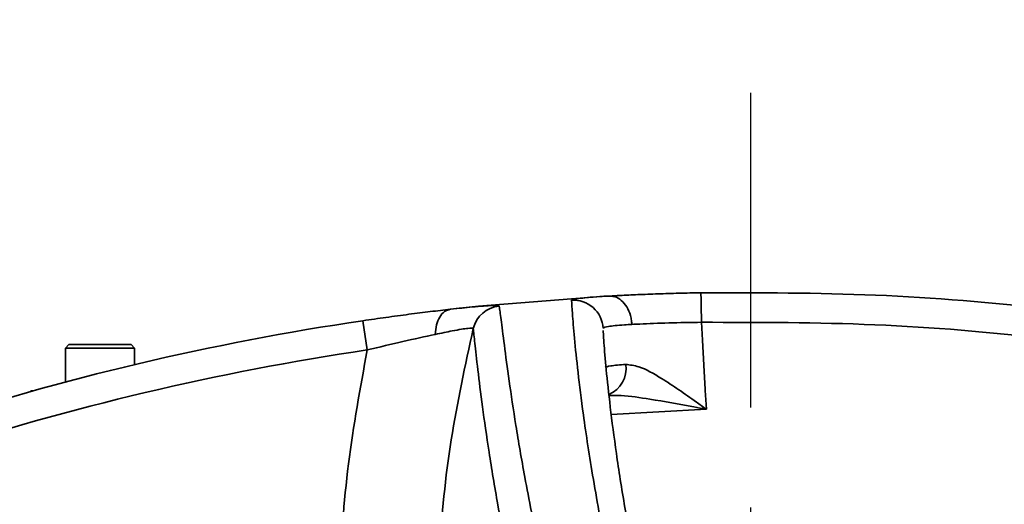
# Model space of a CAD drawing. Header units: millimetres. Extents: x -10540 to 6039, y -7467 to 6433.
# Tile 46 of 236: x -4465 to -4365, y -1805 to -1756. Entities that reach past the tile are written whole.
import ezdxf

# ---------------------------------------------------------------- set-up
doc = ezdxf.new("R2010")
doc.units = ezdxf.units.MM
doc.header["$LTSCALE"] = 8
doc.header["$PDSIZE"] = -1
doc.linetypes.add('CENTER', pattern=[10.16, 6.35, -1.27, 1.27, -1.27])
doc.layers.get('Defpoints').update_dxf_attribs({"true_color": 0x5e5e5e})
doc.layers.add('细实线层', color=7, linetype='Continuous')
doc.dimstyles.new('ISO-25', dxfattribs={"dimscale": 20, "dimtxt": 5, "dimasz": 6, "dimexe": 6, "dimexo": 0.625, "dimtad": 1, "dimtoh": 1, "dimdec": 0, "dimtxsty": 'Standard', "dimcen": 2.5, "dimclrd": 1, "dimclre": 1, "dimclrt": 4, "dimadec": 1, "dimazin": 2, "dimtfac": 1, "dimtdec": 0, "dimtmove": 0, "dimatfit": 0, "dimfxl": 1, "dimarcsym": 0})

# ---------------------------------------------------------------- blocks, each defined once
blk = doc.blocks.new('*D82')
at = {"color": 1, "lineweight": -2, "transparency": 16777216}
blk.add_line((-4390.826, -2053.666), (-1914.796, -1562.843), dxfattribs=at)
at = {"color": 1, "transparency": 16777216}
blk.add_solid([(-1918.685, -1543.225), (-1910.907, -1582.462), (-1797.086, -1539.51)], dxfattribs=at)
at = {"layer": 'Defpoints', "color": 0, "transparency": 16777216}
for p in [(-1797.086, -1539.51), (-4390.826, -2053.666)]:
    blk.add_point(p, dxfattribs=at)
at = {"color": 4, "transparency": 16777216, "insert": (-2280.77, -1551.285), "char_height": 100, "attachment_point": 5, "rotation": 11.21237}
blk.add_mtext('{\\H1.4x;R2644}', dxfattribs=at)
blk = doc.blocks.new('*U99')
at = {"color": 0, "linetype": 'CENTER', "transparency": 16777216}
blk.add_line((0, 14.5), (0, 290.212), dxfattribs=at)
blk = doc.blocks.new('*D106')
at = {"layer": 'Defpoints', "color": 0, "transparency": 16777216}
for p in [(-3956.901, -1811.565), (-4390.826, -2053.666)]:
    blk.add_point(p, dxfattribs=at)
at = {"layer": '细实线层', "color": 1, "lineweight": -2, "transparency": 16777216}
for p, q in [((-3852.108, -1753.097), (-3557.283, -1588.604)), ((-3557.283, -1588.604), (-3268.94, -1588.604)), ((-4390.826, -2053.666), (-3956.901, -1811.565))]:
    blk.add_line(p, q, dxfattribs=at)
at = {"layer": '细实线层', "color": 1, "transparency": 16777216}
blk.add_solid([(-3861.852, -1735.632), (-3842.363, -1770.562), (-3956.901, -1811.565)], dxfattribs=at)
at = {"layer": '细实线层', "color": 4, "transparency": 16777216, "insert": (-3406.861, -1526.104), "char_height": 100, "attachment_point": 5}
blk.add_mtext('R497', dxfattribs=at)

msp = doc.modelspace()

# ---------------------------------------------------------------- linework, layer by layer
at = {"linetype": 'Continuous', "lineweight": 35}
for p, q in [((-4405.999, -1784.093), (-4418.46, -1785.084)), ((-4418.46, -1785.084), (-4421.301, -1785.392)), ((-4430.16, -1786.547), (-4429.723, -1789.515)), ((-4459.976, -1788.966), (-4460.326, -1789.316)), ((-4460.326, -1789.316), (-4460.326, -1792.764)), ((-4453.326, -1789.316), (-4460.326, -1789.316)), ((-4459.976, -1788.966), (-4453.676, -1788.966)), ((-4453.326, -1789.316), (-4453.676, -1788.966)), ((-4453.326, -1791), (-4453.326, -1789.316)), ((-4463.826, -1793.722), (-4463.826, -1793.666)), ((-4463.826, -1793.666), (-4463.627, -1793.666)), ((-4395.344, -1795.521), (-4404.987, -1796.063))]:
    msp.add_line(p, q, dxfattribs=at)
at = {"linetype": 'Continuous', "lineweight": 35, "flags": 128}
for points in [[(-4395.838, -1786.713), (-4395.849, -1786.128), (-4395.859, -1785.565), (-4395.869, -1785.047), (-4395.878, -1784.592), (-4395.885, -1784.219), (-4395.89, -1783.942), (-4395.893, -1783.771), (-4395.894, -1783.714)], [(-4395.838, -1786.713), (-4395.736, -1788.527), (-4395.594, -1791.066), (-4395.456, -1793.515), (-4395.451, -1793.606), (-4395.344, -1795.521)]]:
    msp.add_lwpolyline(points, dxfattribs=at)
at = {"color": 4}
msp.add_circle((-4390.826, -2053.666), 496.895, dxfattribs=at)
at = {"linetype": 'Continuous', "lineweight": 35}
for centre, radius, start, end in [((-4408.815, -1787.471), 2.999, 3.23372, 93.87628), ((-4416.061, -1788.052), 3, 95.41459, 166.18498), ((-4390.826, -2053.666), 270, 98.37675, 108.22469), ((-4390.826, -2053.666), 267, 98.37675, 108.22469), ((-4406.337, -1791.388), 2.849, 293.06872, 8.36121)]:
    msp.add_arc(centre, radius, start, end, dxfattribs=at)
for points, knots in [([(-4405.173, -1784.048), (-4404.822, -1784.029), (-4403.937, -1783.983), (-4402.295, -1783.908), (-4400.281, -1783.829), (-4398.119, -1783.761), (-4396.643, -1783.73), (-4395.894, -1783.714)], [0, 0, 0, 0, 0.139823, 0.351586, 0.56943, 0.7817, 1, 1, 1, 1]), ([(-4395.894, -1783.714), (-4389.99, -1783.715), (-4378.156, -1783.716), (-4363.77, -1784.922), (-4351.211, -1786.526), (-4340.459, -1788.282), (-4332.357, -1790.097), (-4328.302, -1791.005)], [0, 0, 0, 0, 0.259798, 0.520722, 0.634633, 0.817122, 1, 1, 1, 1]), ([(-4409.017, -1784.479), (-4408.984, -1784.45), (-4408.916, -1784.391), (-4408.348, -1784.298), (-4407.443, -1784.202), (-4406.353, -1784.119), (-4405.509, -1784.068), (-4405.173, -1784.048)], [0, 0, 0, 0, 0.211085, 0.428285, 0.639438, 0.856717, 1, 1, 1, 1]), ([(-4389.431, -1859.173), (-4391.037, -1855.547), (-4394.25, -1848.294), (-4398.008, -1837.855), (-4401.129, -1827.858), (-4403.573, -1818.565), (-4405.461, -1810.066), (-4406.867, -1802.481), (-4407.796, -1796.389), (-4408.385, -1791.654), (-4408.739, -1788.185), (-4408.951, -1785.592), (-4408.995, -1784.85), (-4409.017, -1784.479)], [0, 0, 0, 0, 0.101156, 0.202315, 0.304008, 0.4057, 0.503597, 0.601526, 0.699399, 0.774534, 0.849765, 0.92494, 1, 1, 1, 1]), ([(-4405.999, -1784.093), (-4405.974, -1784.091), (-4405.699, -1784.076), (-4405.424, -1784.061), (-4405.173, -1784.048)], [0, 0, 0, 0, 0.090562, 1, 1, 1, 1]), ([(-4402.895, -1786.925), (-4402.898, -1786.877), (-4402.913, -1786.658), (-4402.998, -1786.11), (-4403.27, -1785.326), (-4403.793, -1784.592), (-4404.455, -1784.109), (-4404.934, -1784.068), (-4405.173, -1784.048)], [0, 0, 0, 0, 0.0307785, 0.1401871, 0.3551408, 0.5700939, 0.785047, 1, 1, 1, 1]), ([(-4430.16, -1786.547), (-4429.381, -1786.434), (-4427.803, -1786.206), (-4425.501, -1785.899), (-4423.277, -1785.62), (-4421.966, -1785.468), (-4421.301, -1785.392)], [0, 0, 0, 0, 0.245987, 0.49837, 0.745615, 1, 1, 1, 1]), ([(-4421.301, -1785.392), (-4421.301, -1785.392), (-4420.484, -1785.299), (-4419.238, -1785.168), (-4417.883, -1785.053), (-4417.018, -1785.003), (-4416.463, -1785.002), (-4416.384, -1785.044), (-4416.344, -1785.065)], [0, 0, 0, 0, 0.000005, 0.273622, 0.45517, 0.636675, 0.818343, 1, 1, 1, 1]), ([(-4416.344, -1785.065), (-4416.289, -1785.441), (-4416.177, -1786.194), (-4415.848, -1788.886), (-4415.365, -1792.515), (-4414.689, -1797.047), (-4413.722, -1802.7), (-4412.363, -1809.538), (-4410.483, -1817.644), (-4408.113, -1826.428), (-4405.193, -1835.764), (-4401.668, -1845.545), (-4397.442, -1855.703), (-4392.415, -1866.161), (-4386.678, -1876.433), (-4380.35, -1886.419), (-4375.495, -1892.83), (-4373.067, -1896.035)], [0, 0, 0, 0, 0.058511, 0.117128, 0.17584, 0.234567, 0.29317, 0.365528, 0.437937, 0.510359, 0.582733, 0.654988, 0.727292, 0.799582, 0.871816, 0.935911, 1, 1, 1, 1]), ([(-4395.838, -1786.713), (-4396.96, -1786.729), (-4399.204, -1786.76), (-4401.544, -1786.856), (-4402.629, -1786.911), (-4402.895, -1786.925)], [0, 0, 0, 0, 0.430005, 0.859916, 1, 1, 1, 1]), ([(-4328.984, -1793.927), (-4334.236, -1792.772), (-4344.76, -1790.457), (-4361.221, -1788.159), (-4378.27, -1786.714), (-4389.974, -1786.714), (-4395.838, -1786.713)], [0, 0, 0, 0, 0.239243, 0.479365, 0.73912, 1, 1, 1, 1]), ([(-4418.975, -1787.336), (-4419.089, -1787.313), (-4419.318, -1787.266), (-4420.841, -1787.523), (-4422.228, -1787.812), (-4422.829, -1787.937)], [0, 0, 0, 0, 0.359975, 0.722562, 1, 1, 1, 1]), ([(-4418.975, -1787.336), (-4419.793, -1791.084), (-4421.429, -1798.579), (-4422.588, -1810.194), (-4422.661, -1822.004), (-4421.515, -1834.032), (-4419.139, -1846), (-4415.564, -1857.938), (-4410.868, -1869.632), (-4405.799, -1879.754), (-4400.831, -1888.312), (-4396.228, -1895.456), (-4391.334, -1902.431), (-4387.833, -1906.921), (-4386.083, -1909.166)], [0, 0, 0, 0, 0.087828, 0.175645, 0.266811, 0.357979, 0.451911, 0.545861, 0.643019, 0.740201, 0.804901, 0.869606, 0.934802, 1, 1, 1, 1]), ([(-4374.982, -1900.246), (-4377.475, -1896.996), (-4382.463, -1890.497), (-4388.948, -1880.359), (-4394.817, -1869.934), (-4399.951, -1859.319), (-4404.26, -1849.005), (-4407.844, -1839.078), (-4410.806, -1829.609), (-4413.203, -1820.7), (-4415.097, -1812.467), (-4416.457, -1805.515), (-4417.415, -1799.756), (-4418.075, -1795.125), (-4418.537, -1791.389), (-4418.839, -1788.584), (-4418.93, -1787.751), (-4418.975, -1787.336)], [0, 0, 0, 0, 0.06436, 0.128727, 0.201126, 0.273583, 0.346057, 0.418478, 0.490828, 0.563227, 0.635614, 0.707949, 0.766328, 0.824831, 0.88332, 0.941713, 1, 1, 1, 1]), ([(-4402.895, -1786.925), (-4403.151, -1786.94), (-4404.168, -1787.004), (-4405.496, -1787.129), (-4405.712, -1787.244), (-4405.821, -1787.302)], [0, 0, 0, 0, 0.143627, 0.571764, 1, 1, 1, 1]), ([(-4405.806, -1787.557), (-4405.801, -1787.653), (-4405.786, -1787.921), (-4405.71, -1789.063), (-4405.523, -1791.34), (-4405.121, -1795.17), (-4404.503, -1799.888), (-4403.682, -1805.209), (-4402.925, -1809.195), (-4402.562, -1811.112)], [0, 0, 0, 0, 0.0481925, 0.1354746, 0.3099775, 0.4845066, 0.6606659, 0.8368375, 1, 1, 1, 1]), ([(-4422.829, -1787.937), (-4423.891, -1788.167), (-4426.012, -1788.625), (-4428.486, -1789.218), (-4429.723, -1789.515)], [0, 0, 0, 0, 0.500222, 1, 1, 1, 1]), ([(-4431.617, -1831.241), (-4431.896, -1828.846), (-4432.613, -1822.697), (-4432.638, -1812.591), (-4431.846, -1801.025), (-4430.431, -1793.352), (-4429.723, -1789.515)], [0, 0, 0, 0, 0.172321, 0.44244, 0.721208, 1, 1, 1, 1]), ([(-4405.596, -1791.299), (-4405.5, -1791.24), (-4405.313, -1791.126), (-4404.107, -1791.023), (-4403.518, -1790.973)], [0, 0, 0, 0, 0.51198, 1, 1, 1, 1]), ([(-4403.518, -1790.973), (-4403.082, -1791.025), (-4401.987, -1791.155), (-4400.094, -1792.253), (-4398.137, -1793.53), (-4396.619, -1794.607), (-4395.687, -1795.274), (-4395.349, -1795.517), (-4395.344, -1795.521)], [0, 0, 0, 0, 0.185909, 0.466728, 0.674118, 0.881805, 0.998101, 1, 1, 1, 1]), ([(-4395.344, -1795.521), (-4395.351, -1795.519), (-4395.777, -1795.439), (-4397.695, -1795.075), (-4400.588, -1794.56), (-4403.48, -1794.119), (-4404.809, -1794.113), (-4405.215, -1794.112)], [0, 0, 0, 0, 0.002251, 0.127335, 0.573096, 0.869642, 1, 1, 1, 1])]:
    msp.add_open_spline(points, degree=3, knots=knots, dxfattribs=at)
msp.add_open_spline([(-4421.301, -1785.392), (-4421.505, -1785.448), (-4421.913, -1785.562), (-4422.402, -1786.143), (-4422.746, -1786.95), (-4422.802, -1787.608), (-4422.829, -1787.937)], degree=3, dxfattribs=at)

# ---------------------------------------------------------------- block references
at = {"color": 4, "linetype": 'CENTER'}
msp.add_blockref('*U99', (-4390.826, -2053.666), dxfattribs=at)

# ---------------------------------------------------------------- dimensions: what is measured, and where the dimension line sits
dim = msp.add_radius_dim(center=(-4390.826, -2053.666), mpoint=(-1797.086, -1539.51), text='{\\H1.4x;<>}', dimstyle='ISO-25')
dim.commit()
dim.dimension.update_dxf_attribs({"geometry": '*D82', "text_midpoint": (-2264.728, -1632.21), "dimtype": 164})
at = {"layer": '细实线层', "color": 2}
dim = msp.add_radius_dim(center=(-4390.826, -2053.666), mpoint=(-3956.901, -1811.565), dimstyle='ISO-25', dxfattribs=at)
dim.commit()
dim.dimension.update_dxf_attribs({"geometry": '*D106', "text_midpoint": (-3406.861, -1588.604), "dimtype": 164})

doc.saveas('drawing.dxf')
